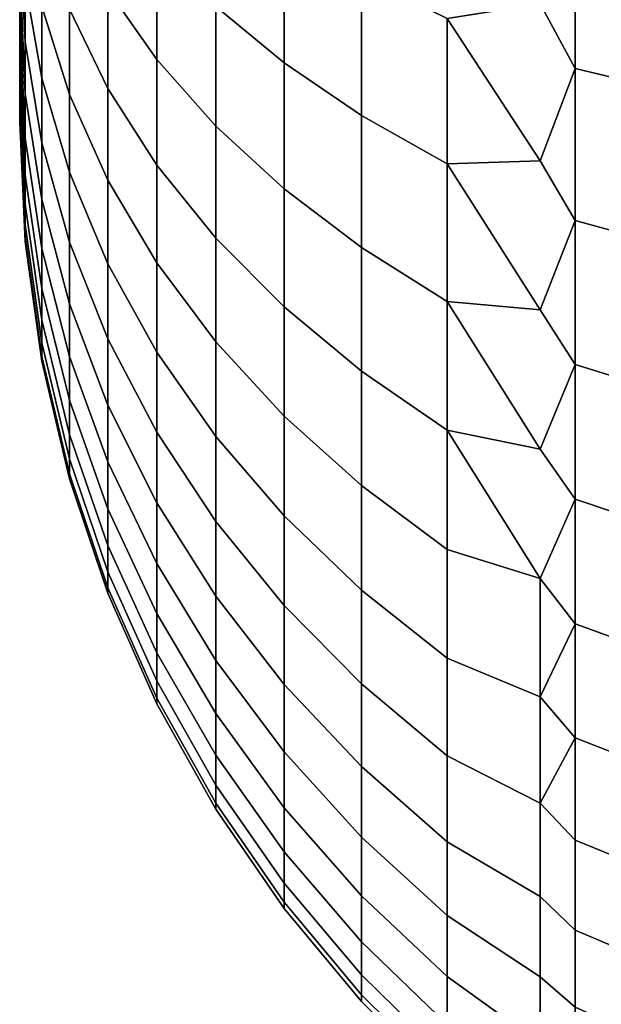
# Model space of a CAD drawing. Header units: metres. Extents: x -22 to 244, y -22 to 22.
# Tile 27 of 154: x -22.5 to -21.606, y -3.156 to -1.643. Entities that reach past the tile are written whole.
import ezdxf

# ---------------------------------------------------------------- set-up
doc = ezdxf.new("R2010")
doc.units = ezdxf.units.M
doc.layers.add('solid_10_151_023_XXX', color=7, linetype='CONTINUOUS')

msp = doc.modelspace()

# ---------------------------------------------------------------- linework, layer by layer
at = {"layer": 'solid_10_151_023_XXX'}
for points in [[(-22.5, -1.797996, 170.085037), (-22.5, 1.8, 170), (-22.5, 1.797996, 169.914963), (-22.5, -1.8, 170)], [(-22.5, -1.791947, 170.170044), (-22.5, 1.797996, 170.085037), (-22.5, 1.8, 170), (-22.5, -1.797996, 170.085037)], [(-22.5, 1.791947, 169.829956), (-22.5, -1.797996, 169.914963), (-22.5, -1.8, 170), (-22.5, 1.797996, 169.914963)], [(-22.5, -1.781851, 170.254974), (-22.5, 1.791947, 170.170044), (-22.5, 1.797996, 170.085037), (-22.5, -1.791947, 170.170044)], [(-22.5, 1.781851, 169.745026), (-22.5, -1.791947, 169.829956), (-22.5, -1.797996, 169.914963), (-22.5, 1.791947, 169.829956)], [(-22.5, -1.767702, 170.339447), (-22.5, 1.781851, 170.254974), (-22.5, 1.791947, 170.170044), (-22.5, -1.781851, 170.254974)], [(-22.5, 1.767702, 169.660553), (-22.5, -1.781851, 169.745026), (-22.5, -1.791947, 169.829956), (-22.5, 1.781851, 169.745026)], [(-22.5, -1.749537, 170.423218), (-22.5, 1.767702, 170.339447), (-22.5, 1.781851, 170.254974), (-22.5, -1.767702, 170.339447)], [(-22.5, 1.749537, 169.576782), (-22.5, -1.767702, 169.660553), (-22.5, -1.781851, 169.745026), (-22.5, 1.767702, 169.660553)], [(-22.5, -1.72738, 170.506119), (-22.5, 1.749537, 170.423218), (-22.5, 1.767702, 170.339447), (-22.5, -1.749537, 170.423218)], [(-22.5, 1.72738, 169.493881), (-22.5, -1.749537, 169.576782), (-22.5, -1.767702, 169.660553), (-22.5, 1.749537, 169.576782)], [(-22.5, -1.701324, 170.587784), (-22.5, 1.72738, 170.506119), (-22.5, 1.749537, 170.423218), (-22.5, -1.72738, 170.506119)], [(-22.5, 1.701324, 169.412216), (-22.5, -1.72738, 169.493881), (-22.5, -1.749537, 169.576782), (-22.5, 1.72738, 169.493881)], [(-22.5, -1.671421, 170.668091), (-22.5, 1.701324, 170.587784), (-22.5, 1.72738, 170.506119), (-22.5, -1.701324, 170.587784)], [(-22.5, 1.671421, 169.331909), (-22.5, -1.701324, 169.412216), (-22.5, -1.72738, 169.493881), (-22.5, 1.701324, 169.412216)], [(-22.5, -1.637732, 170.746887), (-22.5, 1.671421, 170.668091), (-22.5, 1.701324, 170.587784), (-22.5, -1.671421, 170.668091)], [(-22.5, 1.637732, 169.253113), (-22.5, -1.671421, 169.331909), (-22.5, -1.701324, 169.412216), (-22.5, 1.671421, 169.331909)], [(-22.5, 1.600342, 169.176041), (-22.5, -1.637732, 169.253113), (-22.5, -1.671421, 169.331909), (-22.5, 1.637732, 169.253113)], [(-22.289186, -1.703658, 172.086609), (-22.289186, -1.530232, 172.216919), (-22.364326, -1.43384, 172.077271), (-22.364326, -1.596342, 171.95517)], [(-22.289186, -1.530232, 167.783081), (-22.289186, -1.703658, 167.913391), (-22.364326, -1.596342, 168.04483), (-22.364326, -1.43384, 167.922729)], [(-22.093472, -1.70911, 172.476074), (-22.093472, -1.504327, 172.605576), (-22.198641, -1.427877, 172.47316), (-22.198641, -1.622253, 172.350235)], [(-22.093472, -1.504327, 167.394424), (-22.093472, -1.70911, 167.523926), (-22.198641, -1.622253, 167.649765), (-22.198641, -1.427877, 167.52684)], [(-22.491545, -1.585867, 168.808304), (-22.491545, -1.676617, 168.939774), (-22.5, -1.514719, 169.027573), (-22.5, -1.466713, 168.956573)], [(-22.491545, -1.676617, 171.060226), (-22.491545, -1.585867, 171.191696), (-22.5, -1.466713, 171.043427), (-22.5, -1.514719, 170.972427)], [(-21.646349, -1.472602, 173.103439), (-21.700001, -1.618223, 172.990204), (-21.646349, -1.71755, 172.974884)], [(-21.646349, -1.71755, 167.025116), (-21.700001, -1.61822, 167.009796), (-21.646349, -1.472602, 166.896561)], [(-21.646349, -1.472602, 173.103439), (-21.646349, -1.71755, 172.974884), (-21.588409, -1.731572, 172.999176), (-21.588409, -1.484624, 173.128784)], [(-21.646349, -1.71755, 167.025116), (-21.646349, -1.472602, 166.896561), (-21.588409, -1.484624, 166.871216), (-21.588409, -1.731572, 167.000824)], [(-22.465942, -1.732808, 171.302124), (-22.465942, -1.622412, 171.437332), (-22.491545, -1.484833, 171.315445), (-22.491545, -1.585867, 171.191696)], [(-22.465942, -1.622412, 168.562668), (-22.465942, -1.732808, 168.697876), (-22.491545, -1.585867, 168.808304), (-22.491545, -1.484833, 168.684555)], [(-22.364326, -1.74849, 171.820374), (-22.364326, -1.596342, 171.95517), (-22.423414, -1.485082, 171.818893), (-22.423414, -1.626627, 171.693497)], [(-22.364326, -1.596342, 168.04483), (-22.364326, -1.74849, 168.179626), (-22.423414, -1.626627, 168.306503), (-22.423414, -1.485082, 168.181107)], [(-22.423414, -1.757622, 171.557114), (-22.423414, -1.626627, 171.693497), (-22.465942, -1.501493, 171.563217), (-22.465942, -1.622412, 171.437332)], [(-22.423414, -1.626627, 168.306503), (-22.423414, -1.757622, 168.442886), (-22.465942, -1.622412, 168.562668), (-22.465942, -1.501493, 168.436783)], [(-21.974585, -1.790056, 172.593338), (-21.974585, -1.575574, 172.728973), (-22.093472, -1.504327, 172.605576), (-22.093472, -1.70911, 172.476074)], [(-21.974585, -1.575574, 167.271027), (-21.974585, -1.790056, 167.406662), (-22.093472, -1.70911, 167.523926), (-22.093472, -1.504327, 167.394424)], [(-22.491545, -1.756493, 169.078125), (-22.5, -1.559306, 169.1008), (-22.5, -1.514719, 169.027573), (-22.491545, -1.676617, 168.939774)], [(-22.491545, -1.756493, 170.921875), (-22.491545, -1.676617, 171.060226), (-22.5, -1.514719, 170.972427), (-22.5, -1.559306, 170.8992)], [(-22.198641, -1.806108, 172.212082), (-22.198641, -1.622253, 172.350235), (-22.289186, -1.530232, 172.216919), (-22.289186, -1.703658, 172.086609)], [(-22.198641, -1.622253, 167.649765), (-22.198641, -1.806108, 167.787918), (-22.289186, -1.703658, 167.913391), (-22.289186, -1.530232, 167.783081)], [(-22.491545, -1.756493, 169.078125), (-22.5, -1.600342, 169.176041), (-22.5, -1.559306, 169.1008)], [(-22.491545, -1.756493, 170.921875), (-22.5, -1.559306, 170.8992), (-22.5, -1.600342, 170.823959)], [(-22.465942, -1.831966, 171.158463), (-22.465942, -1.732808, 171.302124), (-22.491545, -1.585867, 171.191696), (-22.491545, -1.676617, 171.060226)], [(-22.465942, -1.732808, 168.697876), (-22.465942, -1.831966, 168.841537), (-22.491545, -1.676617, 168.939774), (-22.491545, -1.585867, 168.808304)], [(-21.974585, -1.575574, 172.728973), (-21.974585, -1.790056, 172.593338), (-21.842999, -1.864394, 172.701035), (-21.842999, -1.641005, 172.8423)], [(-21.974585, -1.790056, 167.406662), (-21.974585, -1.575574, 167.271027), (-21.842999, -1.641005, 167.1577), (-21.842999, -1.864394, 167.298965)], [(-22.491545, -1.756493, 169.078125), (-22.491545, -1.824978, 169.222443), (-22.5, -1.637732, 169.253113), (-22.5, -1.600342, 169.176041)], [(-22.491545, -1.824978, 170.777557), (-22.491545, -1.756493, 170.921875), (-22.5, -1.600342, 170.823959), (-22.5, -1.637732, 170.746887)], [(-22.289186, -1.866036, 171.942749), (-22.289186, -1.703658, 172.086609), (-22.364326, -1.596342, 171.95517), (-22.364326, -1.74849, 171.820374)], [(-22.289186, -1.703658, 167.913391), (-22.289186, -1.866036, 168.057251), (-22.364326, -1.74849, 168.179626), (-22.364326, -1.596342, 168.04483)], [(-21.646349, -1.71755, 167.025116), (-21.700001, -1.859623, 167.153641), (-21.842999, -1.641005, 167.1577), (-21.700001, -1.61822, 167.009796)], [(-21.646349, -1.71755, 172.974884), (-21.700001, -1.618223, 172.990204), (-21.842999, -1.641005, 172.8423), (-21.700001, -1.859625, 172.846359)], [(-22.423414, -1.877218, 171.410645), (-22.423414, -1.757622, 171.557114), (-22.465942, -1.622412, 171.437332), (-22.465942, -1.732808, 171.302124)], [(-22.423414, -1.757622, 168.442886), (-22.423414, -1.877218, 168.589355), (-22.465942, -1.732808, 168.697876), (-22.465942, -1.622412, 168.562668)], [(-22.364326, -1.8893, 171.673767), (-22.364326, -1.74849, 171.820374), (-22.423414, -1.626627, 171.693497), (-22.423414, -1.757622, 171.557114)], [(-22.364326, -1.74849, 168.179626), (-22.364326, -1.8893, 168.326233), (-22.423414, -1.757622, 168.442886), (-22.423414, -1.626627, 168.306503)], [(-22.093472, -1.90281, 172.330521), (-22.093472, -1.70911, 172.476074), (-22.198641, -1.622253, 172.350235), (-22.198641, -1.806108, 172.212082)], [(-22.093472, -1.70911, 167.523926), (-22.093472, -1.90281, 167.669479), (-22.198641, -1.806108, 167.787918), (-22.198641, -1.622253, 167.649765)], [(-22.491545, -1.824978, 169.222443), (-22.5, -1.671421, 169.331909), (-22.5, -1.637732, 169.253113)], [(-22.491545, -1.824978, 170.777557), (-22.5, -1.637732, 170.746887), (-22.5, -1.671421, 170.668091)], [(-21.842999, -1.641005, 172.8423), (-21.842999, -1.864394, 172.701035), (-21.700001, -1.859625, 172.846359)], [(-21.842999, -1.864394, 167.298965), (-21.842999, -1.641005, 167.1577), (-21.700001, -1.859623, 167.153641)], [(-22.491545, -1.824978, 169.222443), (-22.491545, -1.881627, 169.371826), (-22.5, -1.701324, 169.412216), (-22.5, -1.671421, 169.331909)], [(-22.491545, -1.881627, 170.628174), (-22.491545, -1.824978, 170.777557), (-22.5, -1.671421, 170.668091), (-22.5, -1.701324, 170.587784)], [(-22.465942, -1.919243, 171.007294), (-22.465942, -1.831966, 171.158463), (-22.491545, -1.676617, 171.060226), (-22.491545, -1.756493, 170.921875)], [(-22.465942, -1.831966, 168.841537), (-22.465942, -1.919243, 168.992706), (-22.491545, -1.756493, 169.078125), (-22.491545, -1.676617, 168.939774)], [(-22.491545, -1.881627, 169.371826), (-22.5, -1.72738, 169.493881), (-22.5, -1.701324, 169.412216)], [(-22.491545, -1.881627, 170.628174), (-22.5, -1.701324, 170.587784), (-22.5, -1.72738, 170.506119)], [(-22.198641, -1.97825, 172.05957), (-22.198641, -1.806108, 172.212082), (-22.289186, -1.703658, 172.086609), (-22.289186, -1.866036, 171.942749)], [(-22.198641, -1.806108, 167.787918), (-22.198641, -1.97825, 167.94043), (-22.289186, -1.866036, 168.057251), (-22.289186, -1.703658, 167.913391)], [(-21.974585, -1.992929, 172.440903), (-21.974585, -1.790056, 172.593338), (-22.093472, -1.70911, 172.476074), (-22.093472, -1.90281, 172.330521)], [(-21.974585, -1.790056, 167.406662), (-21.974585, -1.992929, 167.559097), (-22.093472, -1.90281, 167.669479), (-22.093472, -1.70911, 167.523926)], [(-21.646349, -1.71755, 172.974884), (-21.700001, -1.859625, 172.846359), (-21.646349, -1.951359, 172.827026)], [(-21.646349, -1.951359, 167.172974), (-21.700001, -1.859623, 167.153641), (-21.646349, -1.71755, 167.025116)], [(-21.646349, -1.71755, 172.974884), (-21.646349, -1.951359, 172.827026), (-21.588409, -1.96729, 172.850113), (-21.588409, -1.731572, 172.999176)], [(-21.646349, -1.951359, 167.172974), (-21.646349, -1.71755, 167.025116), (-21.588409, -1.731572, 167.000824), (-21.588409, -1.96729, 167.149887)], [(-22.491545, -1.881627, 169.371826), (-22.491545, -1.926073, 169.525269), (-22.5, -1.749537, 169.576782), (-22.5, -1.72738, 169.493881)], [(-22.491545, -1.881627, 170.628174), (-22.5, -1.72738, 170.506119), (-22.5, -1.749537, 170.423218), (-22.491545, -1.926073, 170.474731)], [(-22.423414, -1.98464, 171.255005), (-22.423414, -1.877218, 171.410645), (-22.465942, -1.732808, 171.302124), (-22.465942, -1.831966, 171.158463)], [(-22.423414, -1.877218, 168.589355), (-22.423414, -1.98464, 168.744995), (-22.465942, -1.831966, 168.841537), (-22.465942, -1.732808, 168.697876)], [(-22.491545, -1.926073, 169.525269), (-22.491545, -1.958027, 169.681793), (-22.5, -1.767702, 169.660553), (-22.5, -1.749537, 169.576782)], [(-22.491545, -1.958027, 170.318207), (-22.491545, -1.926073, 170.474731), (-22.5, -1.749537, 170.423218), (-22.5, -1.767702, 170.339447)], [(-22.289186, -2.016311, 171.786301), (-22.289186, -1.866036, 171.942749), (-22.364326, -1.74849, 171.820374), (-22.364326, -1.8893, 171.673767)], [(-22.289186, -1.866036, 168.057251), (-22.289186, -2.016311, 168.213699), (-22.364326, -1.8893, 168.326233), (-22.364326, -1.74849, 168.179626)], [(-22.491545, -1.958027, 169.681793), (-22.5, -1.781851, 169.745026), (-22.5, -1.767702, 169.660553)], [(-22.491545, -1.958027, 170.318207), (-22.5, -1.767702, 170.339447), (-22.5, -1.781851, 170.254974)], [(-22.465942, -1.994073, 170.849594), (-22.465942, -1.919243, 171.007294), (-22.491545, -1.756493, 170.921875), (-22.491545, -1.824978, 170.777557)], [(-22.465942, -1.919243, 168.992706), (-22.465942, -1.994073, 169.150406), (-22.491545, -1.824978, 169.222443), (-22.491545, -1.756493, 169.078125)], [(-22.364326, -2.017856, 171.516327), (-22.364326, -1.8893, 171.673767), (-22.423414, -1.757622, 171.557114), (-22.423414, -1.877218, 171.410645)], [(-22.364326, -1.8893, 168.326233), (-22.364326, -2.017856, 168.483673), (-22.423414, -1.877218, 168.589355), (-22.423414, -1.757622, 168.442886)], [(-22.491545, -1.958027, 169.681793), (-22.491545, -1.977283, 169.840378), (-22.5, -1.791947, 169.829956), (-22.5, -1.781851, 169.745026)], [(-22.491545, -1.977283, 170.159622), (-22.491545, -1.958027, 170.318207), (-22.5, -1.781851, 170.254974), (-22.5, -1.791947, 170.170044)], [(-22.491545, -1.977283, 169.840378), (-22.5, -1.797996, 169.914963), (-22.5, -1.791947, 169.829956)], [(-22.491545, -1.977283, 170.159622), (-22.5, -1.791947, 170.170044), (-22.5, -1.797996, 170.085037)], [(-22.491545, -1.977283, 169.840378), (-22.491545, -1.983716, 170), (-22.5, -1.8, 170), (-22.5, -1.797996, 169.914963)], [(-22.491545, -1.983716, 170), (-22.491545, -1.977283, 170.159622), (-22.5, -1.797996, 170.085037), (-22.5, -1.8, 170)], [(-21.974585, -1.790056, 172.593338), (-21.974585, -1.992929, 172.440903), (-21.842999, -2.075692, 172.542267), (-21.842999, -1.864394, 172.701035)], [(-21.974585, -1.992929, 167.559097), (-21.974585, -1.790056, 167.406662), (-21.842999, -1.864394, 167.298965), (-21.842999, -2.075692, 167.457733)], [(-22.093472, -2.084168, 172.169846), (-22.093472, -1.90281, 172.330521), (-22.198641, -1.806108, 172.212082), (-22.198641, -1.97825, 172.05957)], [(-22.093472, -1.90281, 167.669479), (-22.093472, -2.084168, 167.830154), (-22.198641, -1.97825, 167.94043), (-22.198641, -1.806108, 167.787918)], [(-22.465942, -2.055971, 170.686386), (-22.465942, -1.994073, 170.849594), (-22.491545, -1.824978, 170.777557), (-22.491545, -1.881627, 170.628174)], [(-22.465942, -1.994073, 169.150406), (-22.465942, -2.055971, 169.313614), (-22.491545, -1.881627, 169.371826), (-22.491545, -1.824978, 169.222443)], [(-22.423414, -2.079191, 171.091248), (-22.423414, -1.98464, 171.255005), (-22.465942, -1.831966, 171.158463), (-22.465942, -1.919243, 171.007294)], [(-22.423414, -1.98464, 168.744995), (-22.423414, -2.079191, 168.908752), (-22.465942, -1.919243, 168.992706), (-22.465942, -1.831966, 168.841537)], [(-21.646349, -1.951359, 167.172974), (-21.700001, -2.088323, 167.316925), (-21.842999, -1.864394, 167.298965), (-21.700001, -1.859623, 167.153641)], [(-21.646349, -1.951359, 172.827026), (-21.700001, -1.859625, 172.846359), (-21.842999, -1.864394, 172.701035), (-21.700001, -2.088325, 172.683075)], [(-22.198641, -2.137563, 171.893723), (-22.198641, -1.97825, 172.05957), (-22.289186, -1.866036, 171.942749), (-22.289186, -2.016311, 171.786301)], [(-22.198641, -1.97825, 167.94043), (-22.198641, -2.137563, 168.106277), (-22.289186, -2.016311, 168.213699), (-22.289186, -1.866036, 168.057251)], [(-21.842999, -1.864394, 172.701035), (-21.842999, -2.075692, 172.542267), (-21.700001, -2.088325, 172.683075)], [(-21.842999, -2.075692, 167.457733), (-21.842999, -1.864394, 167.298965), (-21.700001, -2.088323, 167.316925)], [(-22.465942, -2.104535, 170.518723), (-22.465942, -2.055971, 170.686386), (-22.491545, -1.881627, 170.628174), (-22.491545, -1.926073, 170.474731)], [(-22.465942, -2.055971, 169.313614), (-22.465942, -2.104535, 169.481277), (-22.491545, -1.926073, 169.525269), (-22.491545, -1.881627, 169.371826)], [(-22.364326, -2.133326, 171.34903), (-22.364326, -2.017856, 171.516327), (-22.423414, -1.877218, 171.410645), (-22.423414, -1.98464, 171.255005)], [(-22.364326, -2.017856, 168.483673), (-22.364326, -2.133326, 168.65097), (-22.423414, -1.98464, 168.744995), (-22.423414, -1.877218, 168.589355)], [(-22.289186, -2.15351, 171.618256), (-22.289186, -2.016311, 171.786301), (-22.364326, -1.8893, 171.673767), (-22.364326, -2.017856, 171.516327)], [(-22.289186, -2.016311, 168.213699), (-22.289186, -2.15351, 168.381744), (-22.364326, -2.017856, 168.483673), (-22.364326, -1.8893, 168.326233)], [(-21.974585, -2.182878, 172.272614), (-21.974585, -1.992929, 172.440903), (-22.093472, -1.90281, 172.330521), (-22.093472, -2.084168, 172.169846)], [(-21.974585, -1.992929, 167.559097), (-21.974585, -2.182878, 167.727386), (-22.093472, -2.084168, 167.830154), (-22.093472, -1.90281, 167.669479)], [(-22.423414, -2.160258, 170.920395), (-22.423414, -2.079191, 171.091248), (-22.465942, -1.919243, 171.007294), (-22.465942, -1.994073, 170.849594)], [(-22.423414, -2.079191, 168.908752), (-22.423414, -2.160258, 169.079605), (-22.465942, -1.994073, 169.150406), (-22.465942, -1.919243, 168.992706)], [(-22.465942, -2.139451, 170.347702), (-22.465942, -2.104535, 170.518723), (-22.491545, -1.926073, 170.474731), (-22.491545, -1.958027, 170.318207)], [(-22.465942, -2.104535, 169.481277), (-22.465942, -2.139451, 169.652298), (-22.491545, -1.958027, 169.681793), (-22.491545, -1.926073, 169.525269)], [(-21.646349, -1.951359, 172.827026), (-21.700001, -2.088325, 172.683075), (-21.646349, -2.172513, 172.660843)], [(-21.646349, -2.172513, 167.339157), (-21.700001, -2.088323, 167.316925), (-21.646349, -1.951359, 167.172974)], [(-21.646349, -1.951359, 172.827026), (-21.646349, -2.172513, 172.660843), (-21.588409, -2.190249, 172.682571), (-21.588409, -1.96729, 172.850113)], [(-21.646349, -2.172513, 167.339157), (-21.646349, -1.951359, 167.172974), (-21.588409, -1.96729, 167.149887), (-21.588409, -2.190249, 167.317429)], [(-22.465942, -2.160491, 170.174408), (-22.465942, -2.139451, 170.347702), (-22.491545, -1.958027, 170.318207), (-22.491545, -1.977283, 170.159622)], [(-22.465942, -2.139451, 169.652298), (-22.465942, -2.160491, 169.825592), (-22.491545, -1.977283, 169.840378), (-22.491545, -1.958027, 169.681793)], [(-22.465942, -2.167519, 170), (-22.465942, -2.160491, 170.174408), (-22.491545, -1.977283, 170.159622), (-22.491545, -1.983716, 170)], [(-22.465942, -2.160491, 169.825592), (-22.465942, -2.167519, 170), (-22.491545, -1.983716, 170), (-22.491545, -1.977283, 169.840378)], [(-22.093472, -2.25201, 171.995102), (-22.093472, -2.084168, 172.169846), (-22.198641, -1.97825, 172.05957), (-22.198641, -2.137563, 171.893723)], [(-22.093472, -2.084168, 167.830154), (-22.093472, -2.25201, 168.004898), (-22.198641, -2.137563, 168.106277), (-22.198641, -1.97825, 167.94043)], [(-22.423414, -2.227314, 170.743591), (-22.423414, -2.160258, 170.920395), (-22.465942, -1.994073, 170.849594), (-22.465942, -2.055971, 170.686386)], [(-22.423414, -2.160258, 169.079605), (-22.423414, -2.227314, 169.256409), (-22.465942, -2.055971, 169.313614), (-22.465942, -1.994073, 169.150406)], [(-22.364326, -2.23496, 171.173004), (-22.364326, -2.133326, 171.34903), (-22.423414, -1.98464, 171.255005), (-22.423414, -2.079191, 171.091248)], [(-22.364326, -2.133326, 168.65097), (-22.364326, -2.23496, 168.826996), (-22.423414, -2.079191, 168.908752), (-22.423414, -1.98464, 168.744995)], [(-21.974585, -1.992929, 172.440903), (-21.974585, -2.182878, 172.272614), (-21.842999, -2.273528, 172.366989), (-21.842999, -2.075692, 172.542267)], [(-21.974585, -2.182878, 167.727386), (-21.974585, -1.992929, 167.559097), (-21.842999, -2.075692, 167.457733), (-21.842999, -2.273528, 167.633011)], [(-22.289186, -2.276742, 171.439728), (-22.289186, -2.15351, 171.618256), (-22.364326, -2.017856, 171.516327), (-22.364326, -2.133326, 171.34903)], [(-22.289186, -2.15351, 168.381744), (-22.289186, -2.276742, 168.560272), (-22.364326, -2.133326, 168.65097), (-22.364326, -2.017856, 168.483673)], [(-22.198641, -2.283012, 171.715576), (-22.198641, -2.137563, 171.893723), (-22.289186, -2.016311, 171.786301), (-22.289186, -2.15351, 171.618256)], [(-22.198641, -2.137563, 168.106277), (-22.198641, -2.283012, 168.284424), (-22.289186, -2.15351, 168.381744), (-22.289186, -2.016311, 168.213699)], [(-22.423414, -2.279925, 170.561951), (-22.423414, -2.227314, 170.743591), (-22.465942, -2.055971, 170.686386), (-22.465942, -2.104535, 170.518723)], [(-22.423414, -2.227314, 169.256409), (-22.423414, -2.279925, 169.438049), (-22.465942, -2.104535, 169.481277), (-22.465942, -2.055971, 169.313614)], [(-22.364326, -2.3221, 170.989349), (-22.364326, -2.23496, 171.173004), (-22.423414, -2.079191, 171.091248), (-22.423414, -2.160258, 170.920395)], [(-22.364326, -2.23496, 168.826996), (-22.364326, -2.3221, 169.010651), (-22.423414, -2.160258, 169.079605), (-22.423414, -2.079191, 168.908752)], [(-21.974585, -2.358669, 172.0896), (-21.974585, -2.182878, 172.272614), (-22.093472, -2.084168, 172.169846), (-22.093472, -2.25201, 171.995102)], [(-21.974585, -2.182878, 167.727386), (-21.974585, -2.358669, 167.9104), (-22.093472, -2.25201, 168.004898), (-22.093472, -2.084168, 167.830154)], [(-21.646349, -2.172513, 172.660843), (-21.700001, -2.088325, 172.683075), (-21.842999, -2.075692, 172.542267), (-21.700001, -2.302759, 172.501465)], [(-21.842999, -2.075692, 172.542267), (-21.842999, -2.273528, 172.366989), (-21.700001, -2.302759, 172.501465)], [(-21.646349, -2.172513, 167.339157), (-21.700001, -2.302757, 167.498535), (-21.842999, -2.075692, 167.457733), (-21.700001, -2.088323, 167.316925)], [(-21.842999, -2.273528, 167.633011), (-21.842999, -2.075692, 167.457733), (-21.700001, -2.302757, 167.498535)], [(-22.423414, -2.31775, 170.376678), (-22.423414, -2.279925, 170.561951), (-22.465942, -2.104535, 170.518723), (-22.465942, -2.139451, 170.347702)], [(-22.423414, -2.279925, 169.438049), (-22.423414, -2.31775, 169.623322), (-22.465942, -2.139451, 169.652298), (-22.465942, -2.104535, 169.481277)], [(-22.423414, -2.340544, 170.18895), (-22.423414, -2.31775, 170.376678), (-22.465942, -2.139451, 170.347702), (-22.465942, -2.160491, 170.174408)], [(-22.423414, -2.31775, 169.623322), (-22.423414, -2.340544, 169.81105), (-22.465942, -2.160491, 169.825592), (-22.465942, -2.139451, 169.652298)], [(-22.289186, -2.385209, 171.251862), (-22.289186, -2.276742, 171.439728), (-22.364326, -2.133326, 171.34903), (-22.364326, -2.23496, 171.173004)], [(-22.289186, -2.276742, 168.560272), (-22.289186, -2.385209, 168.748138), (-22.364326, -2.23496, 168.826996), (-22.364326, -2.133326, 168.65097)], [(-22.093472, -2.405247, 171.807419), (-22.093472, -2.25201, 171.995102), (-22.198641, -2.137563, 171.893723), (-22.198641, -2.283012, 171.715576)], [(-22.093472, -2.25201, 168.004898), (-22.093472, -2.405247, 168.192581), (-22.198641, -2.283012, 168.284424), (-22.198641, -2.137563, 168.106277)], [(-22.423414, -2.348159, 170), (-22.423414, -2.340544, 170.18895), (-22.465942, -2.160491, 170.174408), (-22.465942, -2.167519, 170)], [(-22.423414, -2.340544, 169.81105), (-22.423414, -2.348159, 170), (-22.465942, -2.167519, 170), (-22.465942, -2.160491, 169.825592)], [(-22.364326, -2.39418, 170.799301), (-22.364326, -2.3221, 170.989349), (-22.423414, -2.160258, 170.920395), (-22.423414, -2.227314, 170.743591)], [(-22.364326, -2.3221, 169.010651), (-22.364326, -2.39418, 169.200699), (-22.423414, -2.227314, 169.256409), (-22.423414, -2.160258, 169.079605)], [(-22.198641, -2.413655, 171.526306), (-22.198641, -2.283012, 171.715576), (-22.289186, -2.15351, 171.618256), (-22.289186, -2.276742, 171.439728)], [(-22.198641, -2.283012, 168.284424), (-22.198641, -2.413655, 168.473694), (-22.289186, -2.276742, 168.560272), (-22.289186, -2.15351, 168.381744)], [(-21.646349, -2.172513, 172.660843), (-21.700001, -2.302759, 172.501465), (-21.646349, -2.379578, 172.477402)], [(-21.646349, -2.379578, 167.522598), (-21.700001, -2.302757, 167.498535), (-21.646349, -2.172513, 167.339157)], [(-21.646349, -2.172513, 172.660843), (-21.646349, -2.379578, 172.477402), (-21.588409, -2.399004, 172.497635), (-21.588409, -2.190249, 172.682571)], [(-21.646349, -2.379578, 167.522598), (-21.646349, -2.172513, 167.339157), (-21.588409, -2.190249, 167.317429), (-21.588409, -2.399004, 167.502365)], [(-21.974585, -2.182878, 172.272614), (-21.974585, -2.358669, 172.0896), (-21.842999, -2.45662, 172.176376), (-21.842999, -2.273528, 172.366989)], [(-21.974585, -2.358669, 167.9104), (-21.974585, -2.182878, 167.727386), (-21.842999, -2.273528, 167.633011), (-21.842999, -2.45662, 167.823624)], [(-22.364326, -2.450733, 170.60405), (-22.364326, -2.39418, 170.799301), (-22.423414, -2.227314, 170.743591), (-22.423414, -2.279925, 170.561951)], [(-22.364326, -2.39418, 169.200699), (-22.364326, -2.450733, 169.39595), (-22.423414, -2.279925, 169.438049), (-22.423414, -2.227314, 169.256409)], [(-22.289186, -2.478207, 171.055862), (-22.289186, -2.385209, 171.251862), (-22.364326, -2.23496, 171.173004), (-22.364326, -2.3221, 170.989349)], [(-22.289186, -2.385209, 168.748138), (-22.289186, -2.478207, 168.944138), (-22.364326, -2.3221, 169.010651), (-22.364326, -2.23496, 168.826996)], [(-21.974585, -2.519163, 171.893021), (-21.974585, -2.358669, 172.0896), (-22.093472, -2.25201, 171.995102), (-22.093472, -2.405247, 171.807419)], [(-21.974585, -2.358669, 167.9104), (-21.974585, -2.519163, 168.106979), (-22.093472, -2.405247, 168.192581), (-22.093472, -2.25201, 168.004898)], [(-22.364326, -2.491392, 170.404892), (-22.364326, -2.450733, 170.60405), (-22.423414, -2.279925, 170.561951), (-22.423414, -2.31775, 170.376678)], [(-22.364326, -2.450733, 169.39595), (-22.364326, -2.491392, 169.595108), (-22.423414, -2.31775, 169.623322), (-22.423414, -2.279925, 169.438049)], [(-22.198641, -2.528645, 171.327133), (-22.198641, -2.413655, 171.526306), (-22.289186, -2.276742, 171.439728), (-22.289186, -2.385209, 171.251862)], [(-22.198641, -2.413655, 168.473694), (-22.198641, -2.528645, 168.672867), (-22.289186, -2.385209, 168.748138), (-22.289186, -2.276742, 168.560272)], [(-22.093472, -2.542885, 171.608017), (-22.093472, -2.405247, 171.807419), (-22.198641, -2.283012, 171.715576), (-22.198641, -2.413655, 171.526306)], [(-22.093472, -2.405247, 168.192581), (-22.093472, -2.542885, 168.391983), (-22.198641, -2.413655, 168.473694), (-22.198641, -2.283012, 168.284424)], [(-21.646349, -2.379578, 172.477402), (-21.700001, -2.302759, 172.501465), (-21.842999, -2.273528, 172.366989), (-21.700001, -2.501463, 172.30275)], [(-21.842999, -2.273528, 172.366989), (-21.842999, -2.45662, 172.176376), (-21.700001, -2.501463, 172.30275)], [(-21.646349, -2.379578, 167.522598), (-21.700001, -2.501461, 167.697235), (-21.842999, -2.273528, 167.633011), (-21.700001, -2.302757, 167.498535)], [(-21.842999, -2.45662, 167.823624), (-21.842999, -2.273528, 167.633011), (-21.700001, -2.501461, 167.697235)], [(-22.364326, -2.515893, 170.20311), (-22.364326, -2.491392, 170.404892), (-22.423414, -2.31775, 170.376678), (-22.423414, -2.340544, 170.18895)], [(-22.364326, -2.491392, 169.595108), (-22.364326, -2.515893, 169.79689), (-22.423414, -2.340544, 169.81105), (-22.423414, -2.31775, 169.623322)], [(-22.289186, -2.555133, 170.853027), (-22.289186, -2.478207, 171.055862), (-22.364326, -2.3221, 170.989349), (-22.364326, -2.39418, 170.799301)], [(-22.289186, -2.478207, 168.944138), (-22.289186, -2.555133, 169.146973), (-22.364326, -2.39418, 169.200699), (-22.364326, -2.3221, 169.010651)], [(-22.364326, -2.524078, 170), (-22.364326, -2.515893, 170.20311), (-22.423414, -2.340544, 170.18895), (-22.423414, -2.348159, 170)], [(-22.364326, -2.515893, 169.79689), (-22.364326, -2.524078, 170), (-22.423414, -2.348159, 170), (-22.423414, -2.340544, 169.81105)], [(-21.974585, -2.358669, 172.0896), (-21.974585, -2.519163, 171.893021), (-21.842999, -2.623779, 171.971649), (-21.842999, -2.45662, 172.176376)], [(-21.974585, -2.519163, 168.106979), (-21.974585, -2.358669, 167.9104), (-21.842999, -2.45662, 167.823624), (-21.842999, -2.623779, 168.028351)], [(-22.198641, -2.627235, 171.119354), (-22.198641, -2.528645, 171.327133), (-22.289186, -2.385209, 171.251862), (-22.289186, -2.478207, 171.055862)], [(-22.198641, -2.528645, 168.672867), (-22.198641, -2.627235, 168.880646), (-22.289186, -2.478207, 168.944138), (-22.289186, -2.385209, 168.748138)], [(-21.646349, -2.379578, 172.477402), (-21.700001, -2.501463, 172.30275), (-21.646349, -2.571209, 172.277893)], [(-21.646349, -2.571209, 167.722107), (-21.700001, -2.501461, 167.697235), (-21.646349, -2.379578, 167.522598)], [(-21.646349, -2.379578, 172.477402), (-21.646349, -2.571209, 172.277893), (-21.588409, -2.5922, 172.296494), (-21.588409, -2.399004, 172.497635)], [(-21.646349, -2.571209, 167.722107), (-21.646349, -2.379578, 167.522598), (-21.588409, -2.399004, 167.502365), (-21.588409, -2.5922, 167.703506)], [(-22.289186, -2.615488, 170.644653), (-22.289186, -2.555133, 170.853027), (-22.364326, -2.39418, 170.799301), (-22.364326, -2.450733, 170.60405)], [(-22.289186, -2.555133, 169.146973), (-22.289186, -2.615488, 169.355347), (-22.364326, -2.450733, 169.39595), (-22.364326, -2.39418, 169.200699)], [(-21.974585, -2.66332, 171.684189), (-21.974585, -2.519163, 171.893021), (-22.093472, -2.405247, 171.807419), (-22.093472, -2.542885, 171.608017)], [(-21.974585, -2.519163, 168.106979), (-21.974585, -2.66332, 168.315811), (-22.093472, -2.542885, 168.391983), (-22.093472, -2.405247, 168.192581)], [(-22.093472, -2.664031, 171.398193), (-22.093472, -2.542885, 171.608017), (-22.198641, -2.413655, 171.526306), (-22.198641, -2.528645, 171.327133)], [(-22.093472, -2.542885, 168.391983), (-22.093472, -2.664031, 168.601807), (-22.198641, -2.528645, 168.672867), (-22.198641, -2.413655, 168.473694)], [(-22.289186, -2.65888, 170.432114), (-22.289186, -2.615488, 170.644653), (-22.364326, -2.450733, 170.60405), (-22.364326, -2.491392, 170.404892)], [(-22.289186, -2.615488, 169.355347), (-22.289186, -2.65888, 169.567886), (-22.364326, -2.491392, 169.595108), (-22.364326, -2.450733, 169.39595)], [(-21.842999, -2.623779, 171.971649), (-21.700001, -2.683079, 172.088318), (-21.700001, -2.501463, 172.30275), (-21.842999, -2.45662, 172.176376)], [(-21.842999, -2.623779, 168.028351), (-21.842999, -2.45662, 167.823624), (-21.700001, -2.501461, 167.697235), (-21.700001, -2.683078, 167.911682)], [(-22.198641, -2.708787, 170.904327), (-22.198641, -2.627235, 171.119354), (-22.289186, -2.478207, 171.055862), (-22.289186, -2.555133, 170.853027)], [(-22.198641, -2.627235, 168.880646), (-22.198641, -2.708787, 169.095673), (-22.289186, -2.555133, 169.146973), (-22.289186, -2.478207, 168.944138)], [(-22.289186, -2.685029, 170.216751), (-22.289186, -2.65888, 170.432114), (-22.364326, -2.491392, 170.404892), (-22.364326, -2.515893, 170.20311)], [(-22.289186, -2.65888, 169.567886), (-22.289186, -2.685029, 169.783249), (-22.364326, -2.515893, 169.79689), (-22.364326, -2.491392, 169.595108)], [(-21.646349, -2.571209, 167.722107), (-21.700001, -2.683078, 167.911682), (-21.700001, -2.501461, 167.697235)], [(-21.646349, -2.571209, 172.277893), (-21.700001, -2.501463, 172.30275), (-21.700001, -2.683079, 172.088318)], [(-22.289186, -2.693763, 170), (-22.289186, -2.685029, 170.216751), (-22.364326, -2.515893, 170.20311), (-22.364326, -2.524078, 170)], [(-22.289186, -2.685029, 169.783249), (-22.289186, -2.693763, 170), (-22.364326, -2.524078, 170), (-22.364326, -2.515893, 169.79689)], [(-21.974585, -2.519163, 171.893021), (-21.974585, -2.66332, 171.684189), (-21.842999, -2.773922, 171.75412), (-21.842999, -2.623779, 171.971649)], [(-21.974585, -2.66332, 168.315811), (-21.974585, -2.519163, 168.106979), (-21.842999, -2.623779, 168.028351), (-21.842999, -2.773922, 168.24588)], [(-22.093472, -2.7679, 171.179291), (-22.093472, -2.664031, 171.398193), (-22.198641, -2.528645, 171.327133), (-22.198641, -2.627235, 171.119354)], [(-22.093472, -2.664031, 168.601807), (-22.093472, -2.7679, 168.820709), (-22.198641, -2.627235, 168.880646), (-22.198641, -2.528645, 168.672867)], [(-22.198641, -2.772771, 170.683426), (-22.198641, -2.708787, 170.904327), (-22.289186, -2.555133, 170.853027), (-22.289186, -2.615488, 170.644653)], [(-22.198641, -2.708787, 169.095673), (-22.198641, -2.772771, 169.316574), (-22.289186, -2.615488, 169.355347), (-22.289186, -2.555133, 169.146973)], [(-21.974585, -2.790204, 171.464417), (-21.974585, -2.66332, 171.684189), (-22.093472, -2.542885, 171.608017), (-22.093472, -2.664031, 171.398193)], [(-21.974585, -2.66332, 168.315811), (-21.974585, -2.790204, 168.535583), (-22.093472, -2.664031, 168.601807), (-22.093472, -2.542885, 168.391983)], [(-21.646349, -2.571209, 172.277893), (-21.700001, -2.683079, 172.088318), (-21.646349, -2.746166, 172.063614)], [(-21.646349, -2.746166, 167.936386), (-21.700001, -2.683078, 167.911682), (-21.646349, -2.571209, 167.722107)], [(-21.646349, -2.571209, 172.277893), (-21.646349, -2.746166, 172.063614), (-21.588409, -2.768585, 172.08046), (-21.588409, -2.5922, 172.296494)], [(-21.646349, -2.746166, 167.936386), (-21.646349, -2.571209, 167.722107), (-21.588409, -2.5922, 167.703506), (-21.588409, -2.768585, 167.91954)], [(-22.198641, -2.818773, 170.458099), (-22.198641, -2.772771, 170.683426), (-22.289186, -2.615488, 170.644653), (-22.289186, -2.65888, 170.432114)], [(-22.198641, -2.772771, 169.316574), (-22.198641, -2.818773, 169.541901), (-22.289186, -2.65888, 169.567886), (-22.289186, -2.615488, 169.355347)], [(-22.093472, -2.853818, 170.952744), (-22.093472, -2.7679, 171.179291), (-22.198641, -2.627235, 171.119354), (-22.198641, -2.708787, 170.904327)], [(-22.093472, -2.7679, 168.820709), (-22.093472, -2.853818, 169.047256), (-22.198641, -2.708787, 169.095673), (-22.198641, -2.627235, 168.880646)], [(-21.842999, -2.773922, 171.75412), (-21.700001, -2.846368, 171.859619), (-21.700001, -2.683079, 172.088318), (-21.842999, -2.623779, 171.971649)], [(-21.842999, -2.773922, 168.24588), (-21.842999, -2.623779, 168.028351), (-21.700001, -2.683078, 167.911682), (-21.700001, -2.846366, 168.140381)], [(-22.198641, -2.846494, 170.229797), (-22.198641, -2.818773, 170.458099), (-22.289186, -2.65888, 170.432114), (-22.289186, -2.685029, 170.216751)], [(-22.198641, -2.818773, 169.541901), (-22.198641, -2.846494, 169.770203), (-22.289186, -2.685029, 169.783249), (-22.289186, -2.65888, 169.567886)], [(-21.974585, -2.898992, 171.235138), (-21.974585, -2.790204, 171.464417), (-22.093472, -2.664031, 171.398193), (-22.093472, -2.7679, 171.179291)], [(-21.974585, -2.790204, 168.535583), (-21.974585, -2.898992, 168.764862), (-22.093472, -2.7679, 168.820709), (-22.093472, -2.664031, 168.601807)], [(-21.974585, -2.66332, 171.684189), (-21.974585, -2.790204, 171.464417), (-21.842999, -2.906075, 171.525223), (-21.842999, -2.773922, 171.75412)], [(-21.974585, -2.790204, 168.535583), (-21.974585, -2.66332, 168.315811), (-21.842999, -2.773922, 168.24588), (-21.842999, -2.906075, 168.474777)], [(-22.198641, -2.855754, 170), (-22.198641, -2.846494, 170.229797), (-22.289186, -2.685029, 170.216751), (-22.289186, -2.693763, 170)], [(-22.198641, -2.846494, 169.770203), (-22.198641, -2.855754, 170), (-22.289186, -2.693763, 170), (-22.289186, -2.685029, 169.783249)], [(-21.646349, -2.746166, 167.936386), (-21.700001, -2.846366, 168.140381), (-21.700001, -2.683078, 167.911682)], [(-21.646349, -2.746166, 172.063614), (-21.700001, -2.683079, 172.088318), (-21.700001, -2.846368, 171.859619)], [(-22.093472, -2.921228, 170.720016), (-22.093472, -2.853818, 170.952744), (-22.198641, -2.708787, 170.904327), (-22.198641, -2.772771, 170.683426)], [(-22.093472, -2.853818, 169.047256), (-22.093472, -2.921228, 169.279984), (-22.198641, -2.772771, 169.316574), (-22.198641, -2.708787, 169.095673)], [(-21.646349, -2.746166, 172.063614), (-21.700001, -2.846368, 171.859619), (-21.646349, -2.903313, 171.835938)], [(-21.646349, -2.903313, 168.164062), (-21.700001, -2.846366, 168.140381), (-21.646349, -2.746166, 167.936386)], [(-21.646349, -2.746166, 172.063614), (-21.646349, -2.903313, 171.835938), (-21.588409, -2.927015, 171.850937), (-21.588409, -2.768585, 172.08046)], [(-21.646349, -2.903313, 168.164062), (-21.646349, -2.746166, 167.936386), (-21.588409, -2.768585, 167.91954), (-21.588409, -2.927015, 168.149063)], [(-21.974585, -2.988979, 170.997864), (-21.974585, -2.898992, 171.235138), (-22.093472, -2.7679, 171.179291), (-22.093472, -2.853818, 170.952744)], [(-21.974585, -2.898992, 168.764862), (-21.974585, -2.988979, 169.002136), (-22.093472, -2.853818, 169.047256), (-22.093472, -2.7679, 168.820709)], [(-22.093472, -2.969693, 170.48262), (-22.093472, -2.921228, 170.720016), (-22.198641, -2.772771, 170.683426), (-22.198641, -2.818773, 170.458099)], [(-22.093472, -2.921228, 169.279984), (-22.093472, -2.969693, 169.51738), (-22.198641, -2.818773, 169.541901), (-22.198641, -2.772771, 169.316574)], [(-21.842999, -2.906075, 171.525223), (-21.700001, -2.990212, 171.618225), (-21.700001, -2.846368, 171.859619), (-21.842999, -2.773922, 171.75412)], [(-21.842999, -2.906075, 168.474777), (-21.842999, -2.773922, 168.24588), (-21.700001, -2.846366, 168.140381), (-21.700001, -2.990211, 168.381775)], [(-21.974585, -2.790204, 171.464417), (-21.974585, -2.898992, 171.235138), (-21.842999, -3.019382, 171.286438), (-21.842999, -2.906075, 171.525223)], [(-21.974585, -2.898992, 168.764862), (-21.974585, -2.790204, 168.535583), (-21.842999, -2.906075, 168.474777), (-21.842999, -3.019382, 168.713562)], [(-22.093472, -2.998898, 170.242096), (-22.093472, -2.969693, 170.48262), (-22.198641, -2.818773, 170.458099), (-22.198641, -2.846494, 170.229797)], [(-22.093472, -2.969693, 169.51738), (-22.093472, -2.998898, 169.757904), (-22.198641, -2.846494, 169.770203), (-22.198641, -2.818773, 169.541901)], [(-22.093472, -3.008654, 170), (-22.093472, -2.998898, 170.242096), (-22.198641, -2.846494, 170.229797), (-22.198641, -2.855754, 170)], [(-22.093472, -2.998898, 169.757904), (-22.093472, -3.008654, 170), (-22.198641, -2.855754, 170), (-22.198641, -2.846494, 169.770203)], [(-21.974585, -3.059582, 170.75412), (-21.974585, -2.988979, 170.997864), (-22.093472, -2.853818, 170.952744), (-22.093472, -2.921228, 170.720016)], [(-21.974585, -2.988979, 169.002136), (-21.974585, -3.059582, 169.24588), (-22.093472, -2.921228, 169.279984), (-22.093472, -2.853818, 169.047256)], [(-21.646349, -3.04163, 168.403625), (-21.700001, -2.990211, 168.381775), (-21.700001, -2.846366, 168.140381), (-21.646349, -2.903313, 168.164062)], [(-21.646349, -3.04163, 171.596375), (-21.646349, -2.903313, 171.835938), (-21.700001, -2.846368, 171.859619), (-21.700001, -2.990212, 171.618225)], [(-21.974585, -2.898992, 171.235138), (-21.974585, -2.988979, 170.997864), (-21.842999, -3.113106, 171.039307), (-21.842999, -3.019382, 171.286438)], [(-21.974585, -2.988979, 169.002136), (-21.974585, -2.898992, 168.764862), (-21.842999, -3.019382, 168.713562), (-21.842999, -3.113106, 168.960693)], [(-21.646349, -2.903313, 171.835938), (-21.646349, -3.04163, 171.596375), (-21.588409, -3.066462, 171.609406), (-21.588409, -2.927015, 171.850937)], [(-21.646349, -3.04163, 168.403625), (-21.646349, -2.903313, 168.164062), (-21.588409, -2.927015, 168.149063), (-21.588409, -3.066462, 168.390594)], [(-21.842999, -3.019382, 171.286438), (-21.700001, -3.11363, 171.365768), (-21.700001, -2.990212, 171.618225), (-21.842999, -2.906075, 171.525223)], [(-21.842999, -3.019382, 168.713562), (-21.842999, -2.906075, 168.474777), (-21.700001, -2.990211, 168.381775), (-21.700001, -3.113629, 168.634232)], [(-21.974585, -3.110342, 170.505478), (-21.974585, -3.059582, 170.75412), (-22.093472, -2.921228, 170.720016), (-22.093472, -2.969693, 170.48262)], [(-21.974585, -3.059582, 169.24588), (-21.974585, -3.110342, 169.494522), (-22.093472, -2.969693, 169.51738), (-22.093472, -2.921228, 169.279984)], [(-21.974585, -3.14093, 170.253555), (-21.974585, -3.110342, 170.505478), (-22.093472, -2.969693, 170.48262), (-22.093472, -2.998898, 170.242096)], [(-21.974585, -3.110342, 169.494522), (-21.974585, -3.14093, 169.746445), (-22.093472, -2.998898, 169.757904), (-22.093472, -2.969693, 169.51738)], [(-21.974585, -2.988979, 170.997864), (-21.974585, -3.059582, 170.75412), (-21.842999, -3.186641, 170.785431), (-21.842999, -3.113106, 171.039307)], [(-21.974585, -3.059582, 169.24588), (-21.974585, -2.988979, 169.002136), (-21.842999, -3.113106, 168.960693), (-21.842999, -3.186641, 169.214569)], [(-21.646349, -3.160222, 168.653549), (-21.700001, -3.113629, 168.634232), (-21.700001, -2.990211, 168.381775), (-21.646349, -3.04163, 168.403625)], [(-21.646349, -3.160222, 171.346451), (-21.646349, -3.04163, 171.596375), (-21.700001, -2.990212, 171.618225), (-21.700001, -3.11363, 171.365768)], [(-21.974585, -3.151149, 170), (-21.974585, -3.14093, 170.253555), (-22.093472, -2.998898, 170.242096), (-22.093472, -3.008654, 170)], [(-21.974585, -3.14093, 169.746445), (-21.974585, -3.151149, 170), (-22.093472, -3.008654, 170), (-22.093472, -2.998898, 169.757904)], [(-21.842999, -3.113106, 171.039307), (-21.700001, -3.21578, 171.103973), (-21.700001, -3.11363, 171.365768), (-21.842999, -3.019382, 171.286438)], [(-21.842999, -3.113106, 168.960693), (-21.842999, -3.019382, 168.713562), (-21.700001, -3.113629, 168.634232), (-21.700001, -3.215779, 168.896027)], [(-21.646349, -3.04163, 171.596375), (-21.646349, -3.160222, 171.346451), (-21.588409, -3.186021, 171.357437), (-21.588409, -3.066462, 171.609406)], [(-21.646349, -3.160222, 168.653549), (-21.646349, -3.04163, 168.403625), (-21.588409, -3.066462, 168.390594), (-21.588409, -3.186021, 168.642563)], [(-21.974585, -3.059582, 170.75412), (-21.974585, -3.110342, 170.505478), (-21.842999, -3.239509, 170.526474), (-21.842999, -3.186641, 170.785431)], [(-21.974585, -3.110342, 169.494522), (-21.974585, -3.059582, 169.24588), (-21.842999, -3.186641, 169.214569), (-21.842999, -3.239509, 169.473526)], [(-21.974585, -3.110342, 170.505478), (-21.974585, -3.14093, 170.253555), (-21.842999, -3.271367, 170.264099), (-21.842999, -3.239509, 170.526474)], [(-21.974585, -3.14093, 169.746445), (-21.974585, -3.110342, 169.494522), (-21.842999, -3.239509, 169.473526), (-21.842999, -3.271367, 169.735901)], [(-21.842999, -3.186641, 170.785431), (-21.700001, -3.295962, 170.834641), (-21.700001, -3.21578, 171.103973), (-21.842999, -3.113106, 171.039307)], [(-21.842999, -3.186641, 169.214569), (-21.842999, -3.113106, 168.960693), (-21.700001, -3.215779, 168.896027), (-21.700001, -3.295961, 169.165344)], [(-21.646349, -3.258318, 168.912216), (-21.700001, -3.215779, 168.896027), (-21.700001, -3.113629, 168.634232), (-21.646349, -3.160222, 168.653549)], [(-21.646349, -3.258318, 171.087784), (-21.646349, -3.160222, 171.346451), (-21.700001, -3.11363, 171.365768), (-21.700001, -3.21578, 171.103973)], [(-21.974585, -3.14093, 170.253555), (-21.974585, -3.151149, 170), (-21.842999, -3.28201, 170), (-21.842999, -3.271367, 170.264099)], [(-21.842999, -3.271367, 169.735901), (-21.842999, -3.28201, 170), (-21.974585, -3.151149, 170), (-21.974585, -3.14093, 169.746445)]]:
    msp.add_3dface(points, dxfattribs=at)

doc.saveas('drawing.dxf')
